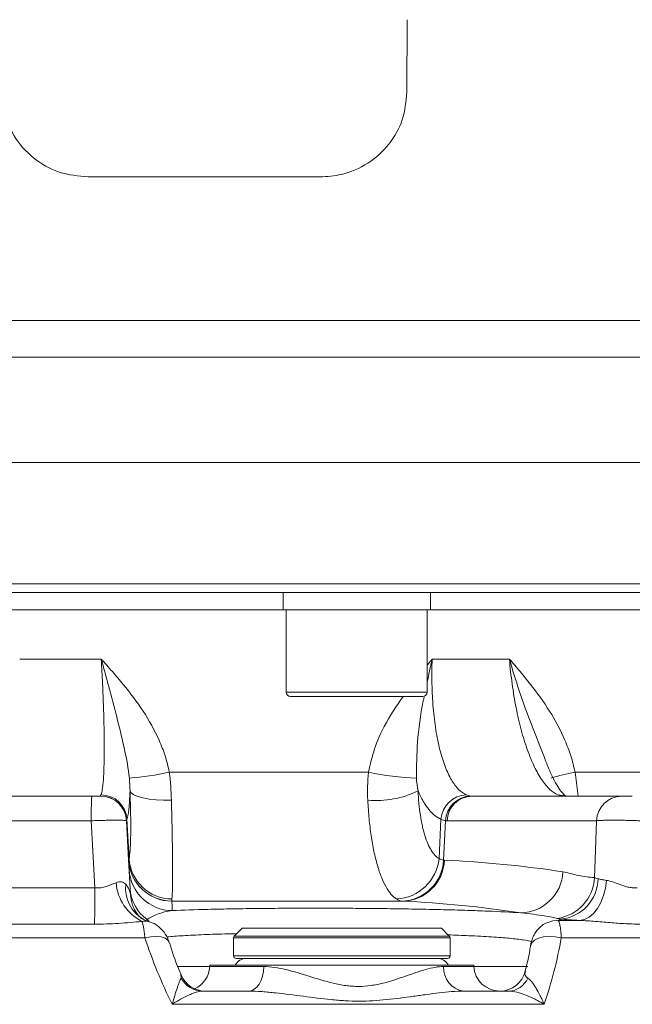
# Model space of a CAD drawing. Header units: millimetres. Extents: x 0 to 8410, y 0 to 5940.
# Tile 57 of 256: x 2147 to 2217, y 2356 to 2469. Entities that reach past the tile are written whole.
import ezdxf

# ---------------------------------------------------------------- set-up
doc = ezdxf.new("R2010")
doc.units = ezdxf.units.MM
doc.header["$LTSCALE"] = 10

msp = doc.modelspace()

# ---------------------------------------------------------------- linework, layer by layer
at = {"color": 7, "linetype": 'Continuous', "lineweight": 0}
for p, q in [((2191.253218, 2469.16512), (2191.225311, 2460.810456)), ((2320.173054, 2418.07476), (1996.448292, 2418.07476)), ((2158.705367, 2403.074759), (2013.205363, 2403.074759)), ((2304.205372, 2403.074759), (2158.705367, 2403.074759)), ((2176.932742, 2403.074759), (2176.932742, 2401.074755)), ((2193.932741, 2401.074755), (2193.932741, 2403.074759)), ((2140.477993, 2401.074755), (2176.932742, 2401.074755)), ((2176.932742, 2401.074755), (2193.932741, 2401.074755)), ((2177.297742, 2401.074755), (2177.297742, 2391.574758)), ((2193.56774, 2391.574758), (2193.56774, 2401.074755)), ((2193.932741, 2401.074755), (2226.318492, 2401.074755)), ((2193.067739, 2391.074765), (2177.797741, 2391.074765)), ((2137.543459, 2379.574764), (2154.841034, 2379.574764)), ((2198.741152, 2379.574764), (2215.996953, 2379.574764)), ((2159.295108, 2368.302185), (2159.335151, 2367.875818)), ((2172.205368, 2364.342708), (2171.293235, 2363.430578)), ((2172.205368, 2364.342708), (2183.705368, 2364.342708)), ((2183.705368, 2364.342708), (2195.205367, 2364.342708)), ((2196.1175, 2363.430578), (2195.205367, 2364.342708)), ((2171.205368, 2363.218445), (2171.205368, 2361.142706)), ((2196.205369, 2361.142706), (2196.205369, 2363.218445)), ((2171.505367, 2360.842708), (2183.705368, 2360.842708)), ((2183.705368, 2360.842708), (2195.905368, 2360.842708)), ((2168.469532, 2360.074762), (2168.461304, 2359.917748)), ((2198.941203, 2360.074762), (2168.469532, 2360.074762)), ((2198.949433, 2359.917748), (2198.941203, 2360.074762)), ((2167.643559, 2357.074756), (2172.941364, 2357.074756)), ((2197.770009, 2357.074756), (2202.974657, 2357.074756))]:
    msp.add_line(p, q, dxfattribs=at)
at = {"color": 8, "linetype": 'Continuous', "lineweight": 0}
for p, q in [((2131.454847, 2434.450764), (2325.641229, 2434.450764)), ((2325.0591, 2430.222172), (1992.150291, 2430.222172)), ((2012.205361, 2404.074761), (2158.705367, 2404.074761)), ((2158.705367, 2404.074761), (2305.205374, 2404.074761)), ((2146.516154, 2395.388904), (2155.934381, 2395.388904)), ((2194.135411, 2395.388904), (2203.057161, 2395.388904)), ((2177.297742, 2391.574758), (2193.56774, 2391.574758)), ((2163.781438, 2382.34033), (2186.798074, 2382.34033)), ((2210.628128, 2382.34033), (2211.00708, 2379.574764)), ((2210.628128, 2382.34033), (2230.694002, 2382.34033)), ((2209.270178, 2379.583213), (2209.474529, 2379.575196)), ((2154.784602, 2376.731771), (2137.234428, 2376.731771)), ((2159.138053, 2372.372899), (2158.900906, 2376.906398)), ((2194.928984, 2372.372899), (2195.15363, 2376.906398)), ((2195.457014, 2372.204828), (2195.686134, 2376.74171)), ((2213.110021, 2376.731771), (2195.854223, 2376.731771)), ((2136.773265, 2368.988443), (2155.198486, 2368.988443)), ((2190.721593, 2367.457602), (2164.082918, 2367.457602)), ((2161.230811, 2365.333784), (2160.971985, 2365.192372)), ((2155.152843, 2364.799577), (2136.487811, 2364.799577)), ((2208.652734, 2365.233901), (2211.161948, 2365.233901)), ((2160.966937, 2363.235894), (1955.223157, 2363.235894)), ((2183.705368, 2363.218445), (2171.205368, 2363.218445)), ((2171.293235, 2363.430578), (2183.705368, 2363.430578)), ((2183.705368, 2363.430578), (2196.1175, 2363.430578)), ((2196.205369, 2363.218445), (2183.705368, 2363.218445)), ((2230.987205, 2363.235894), (2209.047219, 2363.235894)), ((2171.205368, 2361.142706), (2183.705368, 2361.142706)), ((2183.705368, 2361.142706), (2196.205369, 2361.142706)), ((2164.704427, 2359.917748), (2168.461304, 2359.917748)), ((2168.461304, 2359.917748), (2174.709337, 2359.917748)), ((2195.459909, 2359.917748), (2198.949433, 2359.917748)), ((2198.949433, 2359.917748), (2205.169811, 2359.917748)), ((2165.161627, 2358.583662), (2165.13336, 2358.954001)), ((2207.056879, 2355.556975), (2164.125393, 2355.556975))]:
    msp.add_line(p, q, dxfattribs=at)
at = {"color": 8, "linetype": 'Continuous', "lineweight": 0, "flags": 128}
for points in [[(2159.254705, 2380.19729), (2159.403018, 2379.958737), (2159.711175, 2379.736725), (2160.168988, 2379.538584), (2160.761325, 2379.370871), (2161.468605, 2379.239115), (2162.267448, 2379.147697), (2163.131448, 2379.099626), (2164.032043, 2379.096481)], [(2208.660717, 2379.723194), (2209.1902, 2379.667643), (2209.5245, 2379.574764)], [(2155.198486, 2368.988443), (2154.970327, 2373.257134), (2154.784602, 2376.731771)], [(2212.87247, 2370.177242), (2212.946429, 2372.217405), (2213.110021, 2376.731771)], [(2214.270997, 2369.858819), (2214.149791, 2368.957269), (2213.930714, 2368.098247), (2213.621097, 2367.310482), (2213.231309, 2366.62035), (2212.774398, 2366.050962), (2212.26565, 2365.621361), (2211.722105, 2365.345928), (2211.161948, 2365.233901)], [(2161.230811, 2365.333784), (2161.452517, 2365.124244), (2161.473428, 2365.10213)], [(2208.652734, 2365.233901), (2208.086113, 2365.190107), (2207.743524, 2365.108091)], [(2163.789648, 2362.674061), (2163.63359, 2362.939376), (2163.312878, 2363.174591), (2162.856957, 2363.327998), (2162.291799, 2363.390836), (2161.649598, 2363.359544), (2160.966937, 2363.235894)], [(2209.047219, 2363.235894), (2208.341966, 2363.359544), (2207.641872, 2363.390836), (2206.986825, 2363.327998), (2206.414132, 2363.174591), (2205.956421, 2362.939376), (2205.639763, 2362.63575), (2205.482199, 2362.280998), (2205.478544, 2362.261395)], [(2174.709337, 2359.917748), (2174.660106, 2359.355349), (2174.549141, 2358.81878), (2174.380428, 2358.327325), (2174.160027, 2357.898633), (2173.895854, 2357.548106), (2173.597399, 2357.288334), (2173.275379, 2357.128638), (2172.941364, 2357.074756)]]:
    msp.add_lwpolyline(points, dxfattribs=at)
at = {"color": 7, "linetype": 'Continuous', "lineweight": 0, "flags": 128}
msp.add_lwpolyline([(2158.854362, 2376.731771), (2159.09095, 2372.217405), (2159.297467, 2368.276823)], dxfattribs=at)
at = {"color": 7, "linetype": 'Continuous', "lineweight": 0}
for centre, radius, start, end in [((2177.797742, 2391.574759), 0.5, 180, 270), ((2193.067742, 2391.574759), 0.5, 270, 0), ((2155.858474, 2376.574759), 3, 3, 90), ((2171.505367, 2363.218444), 0.3, 135, 180), ((2195.905367, 2363.218444), 0.3, 0, 45), ((2171.505367, 2361.142708), 0.3, 180, 270), ((2172.705367, 2359.342708), 1.5, 90, 150.78856461), ((2194.705367, 2359.342708), 1.5, 29.21143539, 90), ((2195.905367, 2361.142708), 0.3, 270, 0), ((2165.465415, 2360.074759), 3, 294.34047775, 357), ((2201.945319, 2360.074759), 3, 183, 270), ((2167.938378, 2360.074774), 3.000019, 201.89847259, 269.99724393), ((2201.964071, 2360.074763), 3.000008, 270.00527809, 346.91167423)]:
    msp.add_arc(centre, radius, start, end, dxfattribs=at)
at = {"color": 8, "linetype": 'Continuous', "lineweight": 0}
for centre, radius, start, end in [((2157.357694, 2410.211385), 28.601751, 273.6508208, 282.97892693), ((2192.960039, 2409.92279), 28.262376, 257.40681668, 268.7010346), ((2217.234467, 2348.791992), 34.192612, 101.1401484, 105.96386091), ((2187.647332, 2389.99213), 10.936297, 265.05851104, 296.41094951), ((2191.857471, 2377.417957), 37.079219, 176.66536389, 181.06037317), ((2155.858826, 2376.584053), 2.999161, 3.0132688, 90.05373261), ((2155.895472, 2376.711453), 3.011749, 3.71123853, 89.86569877), ((2198.1995, 2376.669775), 3.055047, 91.870747, 175.55781615), ((2198.653029, 2376.614042), 2.969641, 91.01916025, 177.53602523), ((2198.792863, 2376.634985), 2.940234, 91.00774488, 178.1136035), ((2216.048663, 2376.634984), 2.940235, 91.0077005, 178.11357395), ((2164.082056, 2372.468491), 4.997407, 183.02432307, 269.93605836), ((2164.085017, 2372.457384), 4.999783, 183.0019586, 269.97594363), ((2164.141324, 2372.731352), 5.016095, 184.09788776, 269.37477334), ((2189.781173, 2372.88393), 5.173115, 272.45288251, 354.33072896), ((2190.495536, 2372.43697), 4.966906, 271.1626142, 357.32114793), ((2190.630812, 2372.376256), 4.919492, 271.05735591, 357.89484406), ((2164.140137, 2371.373505), 4.998101, 183.01804073, 269.96047976), ((2204.269888, 2371.071318), 4.963419, 271.13205147, 357.36427961), ((2207.913803, 2370.391103), 4.963277, 277.79777234, 357.53044103), ((2208.515001, 2370.142731), 4.780817, 275.33185332, 358.92843809), ((1997.225886, 2368.615089), 157.973041, 358.61600451, 0.13541306), ((2163.131, 2370.022293), 5.505006, 184.5112027, 243.06250877), ((2162.89608, 2368.940251), 4.152444, 173.63548366, 240.26642672), ((2164.007467, 2369.189367), 4.751352, 183.25556038, 234.23988674), ((2198.136746, 2359.732794), 2.683219, 176.0474788, 262.14435413), ((2167.670818, 2359.915255), 2.84063, 207.95427443, 269.45017524), ((2202.881105, 2359.586824), 2.51381, 272.13277443, 336.48055128)]:
    msp.add_arc(centre, radius, start, end, dxfattribs=at)
at = {"color": 7, "linetype": 'Continuous', "lineweight": 0}
for points, knots in [([(2342.739134, 2462.685394), (2343.448571, 2462.700124), (2345.588458, 2462.744554), (2348.567686, 2462.863004), (2351.868042, 2463.083691), (2354.528507, 2463.449894), (2355.911429, 2463.900117), (2356.510689, 2464.262051), (2356.819634, 2464.501276), (2357.091571, 2464.749467), (2357.330874, 2464.998856), (2357.484548, 2465.169732), (2357.82218, 2465.56965), (2358.283161, 2466.250312), (2358.671103, 2467.131595), (2358.903399, 2467.957524), (2359.019512, 2468.90245), (2358.984817, 2469.913992), (2358.691059, 2471.220146), (2358.045803, 2472.481445), (2357.047141, 2473.612544), (2356.346592, 2474.123739), (2355.542425, 2474.599822), (2354.680194, 2474.958437), (2353.745543, 2475.273262), (2352.618594, 2475.61334), (2351.203612, 2475.976069), (2349.645839, 2476.169288), (2348.214783, 2476.151775), (2346.835783, 2475.962513), (2345.581281, 2475.698069), (2344.290327, 2475.373759), (2342.905286, 2474.996756), (2341.293259, 2474.568286), (2339.399379, 2474.120569), (2337.046173, 2473.622455), (2334.150811, 2473.078828), (2330.748332, 2472.504966), (2327.088122, 2471.932396), (2323.414968, 2471.427018), (2319.824794, 2471.012592), (2316.328655, 2470.694784), (2312.790792, 2470.458745), (2309.022346, 2470.294584), (2304.842547, 2470.216469), (2300.183268, 2470.249146), (2294.93277, 2470.455652), (2289.938097, 2470.883592), (2285.656884, 2471.454494), (2282.505642, 2471.991623), (2279.705028, 2472.560501), (2276.879695, 2473.228067), (2273.665259, 2474.117791), (2270.288874, 2475.217176), (2267.01715, 2476.448011), (2264.112627, 2477.673586), (2261.530887, 2478.872447), (2259.333424, 2479.974345), (2257.323385, 2481.043476), (2255.184432, 2482.244148), (2252.591083, 2483.791604), (2249.473939, 2485.797803), (2246.04376, 2488.252839), (2242.714651, 2490.962122), (2239.868082, 2493.585404), (2237.686153, 2495.797459), (2236.10962, 2497.510497), (2234.613075, 2499.215345), (2232.813053, 2501.382063), (2230.390238, 2504.527855), (2227.571527, 2508.49287), (2224.55375, 2513.070406), (2220.502018, 2519.610713), (2215.622658, 2528.044274), (2210.506743, 2537.625945), (2205.971279, 2546.607729), (2201.909674, 2554.861944), (2197.829419, 2563.190893), (2193.781066, 2571.539533), (2189.900016, 2579.769911), (2186.356455, 2587.565258), (2183.165624, 2594.567764), (2180.312269, 2600.619184), (2178.108644, 2605.242515), (2176.457793, 2608.739637), (2175.096591, 2611.666891), (2173.533753, 2615.088737), (2171.703967, 2619.209076), (2170.004775, 2623.191223), (2168.58232, 2626.794919), (2167.47368, 2629.914096), (2166.484097, 2632.881876), (2165.520383, 2635.870698), (2164.739363, 2638.642947), (2164.120026, 2641.1314), (2163.689906, 2642.91221), (2163.380369, 2644.174252), (2163.166502, 2645.027606), (2162.972317, 2645.781944), (2162.788534, 2646.476564), (2162.576967, 2647.254295), (2162.287906, 2648.300595), (2161.899889, 2649.715558), (2161.457325, 2651.447756), (2161.089518, 2653.321379), (2160.864971, 2654.625841), (2160.752422, 2655.279669)], [0, 0, 0, 0, 0.0113170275, 0.0341357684, 0.0562509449, 0.0830062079, 0.108894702, 0.1148810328, 0.1195567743, 0.1229393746, 0.1241706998, 0.1251183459, 0.1258446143, 0.1282918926, 0.1300875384, 0.1321201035, 0.1337475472, 0.1360132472, 0.1394274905, 0.1440446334, 0.1469603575, 0.1514961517, 0.1580192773, 0.1665107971, 0.1768659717, 0.1880208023, 0.2025004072, 0.2145351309, 0.2243812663, 0.2323383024, 0.2398090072, 0.2471810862, 0.2557548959, 0.2651454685, 0.275884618, 0.2878599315, 0.3028276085, 0.3189410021, 0.3341501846, 0.3479789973, 0.3605552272, 0.3719824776, 0.382635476, 0.3938095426, 0.4056449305, 0.4181765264, 0.4316034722, 0.4459868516, 0.4549015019, 0.4623367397, 0.4683267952, 0.4745866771, 0.4820613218, 0.4907494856, 0.4982116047, 0.505118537, 0.511436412, 0.5168032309, 0.5211821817, 0.5263802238, 0.5330997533, 0.5413765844, 0.5512986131, 0.5614239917, 0.5699368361, 0.5767190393, 0.5816494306, 0.5850046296, 0.5913794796, 0.5998365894, 0.6105143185, 0.622478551, 0.6346970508, 0.6592271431, 0.6839761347, 0.702730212, 0.7217525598, 0.7408294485, 0.7597992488, 0.7785417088, 0.7961904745, 0.8117205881, 0.8251879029, 0.8367442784, 0.8428278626, 0.8487524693, 0.8564808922, 0.8659879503, 0.8769559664, 0.8844865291, 0.8926456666, 0.9016182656, 0.9105613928, 0.9220269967, 0.93259148, 0.9418809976, 0.9464565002, 0.9505623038, 0.9541923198, 0.95734671, 0.9604733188, 0.9649740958, 0.9720414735, 0.9806895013, 0.9903211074, 1, 1, 1, 1]), ([(2149.142054, 2652.712378), (2149.320136, 2651.74955), (2149.656095, 2649.933142), (2150.158918, 2647.575671), (2150.682575, 2645.702348), (2151.091526, 2644.236686), (2151.442957, 2642.933217), (2151.772975, 2641.633768), (2152.159302, 2640.074487), (2152.636825, 2638.131427), (2153.248215, 2635.684751), (2154.047242, 2632.763509), (2155.118931, 2629.399598), (2156.300326, 2625.87335), (2157.589468, 2622.230998), (2159.124785, 2618.374429), (2160.843027, 2614.358024), (2162.609574, 2610.385424), (2164.250104, 2606.793008), (2165.584578, 2603.918082), (2166.692051, 2601.555416), (2167.807294, 2599.192047), (2169.174607, 2596.309337), (2170.860834, 2592.759623), (2172.778364, 2588.698698), (2174.81961, 2584.293764), (2176.801284, 2579.960732), (2178.721169, 2575.751281), (2180.543854, 2571.779316), (2182.278708, 2568.056821), (2183.810494, 2564.812185), (2185.103496, 2562.100302), (2186.331279, 2559.544524), (2187.687461, 2556.741082), (2189.36038, 2553.308333), (2191.280896, 2549.392992), (2193.249401, 2545.404443), (2195.033156, 2541.828445), (2196.511193, 2538.89889), (2197.788275, 2536.395004), (2199.453225, 2533.164916), (2201.790969, 2528.714353), (2204.994278, 2522.813338), (2208.764704, 2516.146984), (2212.375685, 2510.083183), (2215.641435, 2504.927947), (2218.204946, 2501.109615), (2220.612841, 2497.746421), (2222.72246, 2494.980474), (2224.498114, 2492.782877), (2225.944004, 2491.080736), (2227.322622, 2489.520829), (2228.962721, 2487.740958), (2231.17815, 2485.473221), (2234.024664, 2482.778502), (2237.448466, 2479.851924), (2241.142331, 2477.060014), (2244.73685, 2474.656251), (2247.893623, 2472.750299), (2250.547656, 2471.269847), (2252.80075, 2470.089502), (2255.019545, 2468.986088), (2257.561242, 2467.791984), (2260.488332, 2466.509356), (2264.363741, 2464.936044), (2269.173316, 2463.190125), (2274.959892, 2461.433716), (2280.6657, 2460.132572), (2285.58833, 2459.342497), (2289.545547, 2458.895715), (2292.661521, 2458.644614), (2295.511128, 2458.486088), (2298.312747, 2458.389282), (2301.449979, 2458.3386), (2304.914807, 2458.336846), (2308.717875, 2458.399015), (2312.700387, 2458.546554), (2316.904089, 2458.80309), (2321.353788, 2459.206189), (2325.991592, 2459.766622), (2330.716269, 2460.45602), (2334.670487, 2461.093264), (2337.778966, 2461.637459), (2340.03224, 2462.076721), (2341.882947, 2462.477161), (2343.367382, 2462.829471), (2344.57669, 2463.139566), (2345.849323, 2463.484609), (2347.301844, 2463.879689), (2348.865844, 2464.254853), (2350.151704, 2464.407154), (2350.907618, 2464.241042), (2351.221665, 2463.976599), (2351.18645, 2463.882354), (2351.176842, 2463.856641)], [0, 0, 0, 0, 0.0151664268, 0.0286120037, 0.0374682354, 0.0450260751, 0.0522127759, 0.0592238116, 0.0671821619, 0.0777829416, 0.089676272, 0.102573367, 0.1157295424, 0.1279083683, 0.1392993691, 0.1504197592, 0.1615716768, 0.1727965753, 0.1827632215, 0.190462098, 0.1957888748, 0.2016224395, 0.2092854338, 0.2187508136, 0.2299040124, 0.2416017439, 0.2537021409, 0.2642141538, 0.274898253, 0.2851470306, 0.2938224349, 0.3008393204, 0.306924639, 0.3144030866, 0.323476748, 0.3347557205, 0.3462957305, 0.3561392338, 0.36421317, 0.3705574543, 0.3769311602, 0.391160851, 0.4080482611, 0.4274093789, 0.4490034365, 0.4611246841, 0.4730604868, 0.4833642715, 0.4920381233, 0.4991023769, 0.5045714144, 0.5088542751, 0.5148561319, 0.5229573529, 0.533040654, 0.5449483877, 0.5578992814, 0.5692064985, 0.5787163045, 0.5865017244, 0.5925851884, 0.5982265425, 0.6055998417, 0.6142357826, 0.6228003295, 0.6376626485, 0.6534516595, 0.6692944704, 0.6836641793, 0.6937442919, 0.7023019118, 0.7101076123, 0.7183042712, 0.72691658, 0.7382892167, 0.7503726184, 0.7634721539, 0.7782453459, 0.7948278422, 0.81336037, 0.8340237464, 0.8570181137, 0.8719665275, 0.8852771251, 0.8968221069, 0.9064697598, 0.9141002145, 0.921095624, 0.9328027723, 0.9460165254, 0.9608559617, 0.9775083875, 0.9938635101, 1, 1, 1, 1]), ([(2144.385147, 2469.10778), (2144.489271, 2470.218576), (2144.697538, 2472.440366), (2146.384942, 2475.40866), (2148.880669, 2477.657392), (2151.697843, 2478.887458), (2153.590709, 2479.01744), (2154.371905, 2479.071084)], [0, 0, 0, 0, 0.2124437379, 0.4249251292, 0.6368493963, 0.8501256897, 1, 1, 1, 1]), ([(2154.423347, 2451.016906), (2153.28825, 2451.127845), (2151.017884, 2451.349741), (2147.998192, 2453.082643), (2145.736683, 2455.630172), (2144.575578, 2458.40615), (2144.457234, 2460.213932), (2144.411858, 2460.907075)], [0, 0, 0, 0, 0.2176644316, 0.4353621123, 0.6520682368, 0.8665953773, 1, 1, 1, 1]), ([(2191.225311, 2460.810456), (2191.116731, 2459.72526), (2190.899601, 2457.555173), (2189.243159, 2454.669225), (2186.793265, 2452.459763), (2183.970008, 2451.21095), (2182.033192, 2451.074666), (2181.212338, 2451.016906)], [0, 0, 0, 0, 0.2077018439, 0.4153453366, 0.6250393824, 0.8410856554, 1, 1, 1, 1]), ([(2181.212338, 2451.016906), (2178.684389, 2451.016899), (2171.434616, 2451.01688), (2162.474796, 2451.016908), (2156.071232, 2451.016907), (2154.423347, 2451.016906)], [0, 0, 0, 0, 0.2844890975, 0.81587128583, 1, 1, 1, 1]), ([(2209.619566, 2379.543442), (2209.615757, 2379.544528), (2209.606509, 2379.547164), (2209.318964, 2379.776867), (2208.899661, 2380.273343), (2208.389119, 2381.067458), (2207.835938, 2382.13524), (2207.476251, 2383.043105), (2207.293871, 2383.50344)], [0, 0, 0, 0, 0.1168973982, 0.2838127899, 0.4541184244, 0.6326037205, 0.813710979, 1, 1, 1, 1]), ([(2154.841034, 2379.574759), (2154.974487, 2379.574759), (2155.107591, 2379.574759), (2155.352105, 2379.574759), (2155.465733, 2379.574759), (2155.653729, 2379.574759), (2155.729577, 2379.574759), (2155.831932, 2379.574759), (2155.858474, 2379.574759), (2155.858474, 2379.574759)], [0, 0, 0, 0, 0.25, 0.25, 0.5, 0.5, 0.75, 0.75, 1, 1, 1, 1]), ([(2215.996952, 2379.574759), (2216.032622, 2379.574759), (2216.094152, 2379.574759), (2216.257259, 2379.574759), (2216.360621, 2379.574759), (2216.591208, 2379.574759), (2216.71991, 2379.574759), (2216.983112, 2379.574759), (2217.116286, 2379.574759), (2217.244213, 2379.574759)], [0, 0, 0, 0, 0.25, 0.25, 0.5, 0.5, 0.75, 0.75, 1, 1, 1, 1]), ([(2160.830215, 2365.343693), (2160.79507, 2365.361092), (2160.578042, 2365.468531), (2160.298049, 2365.711429), (2159.943079, 2366.151878), (2159.662604, 2366.672447), (2159.440964, 2367.248209), (2159.377524, 2367.683685), (2159.349897, 2367.873329)], [0, 0, 0, 0, 0.058868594, 0.36352577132, 0.56857029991, 0.72970735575, 0.8822909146, 1, 1, 1, 1]), ([(2164.13669, 2366.375402), (2165.361852, 2366.429288), (2166.745706, 2366.475086), (2168.677859, 2366.522994), (2169.075425, 2366.532118), (2169.881157, 2366.549206), (2170.290377, 2366.5572), (2171.53675, 2366.579594), (2172.392553, 2366.592413), (2174.153573, 2366.614005), (2175.058786, 2366.622779), (2176.454889, 2366.632889), (2176.9265, 2366.635744), (2177.870169, 2366.640366), (2178.343761, 2366.642147), (2180.720361, 2366.648458), (2182.648938, 2366.645348), (2185.094843, 2366.630835), (2185.583684, 2366.627402), (2186.552969, 2366.619536), (2187.034601, 2366.615097), (2188.470604, 2366.600262), (2189.416114, 2366.588356), (2191.283533, 2366.560383), (2192.205444, 2366.544316), (2194.024754, 2366.507683), (2194.904447, 2366.487473), (2196.605367, 2366.443238), (2197.426732, 2366.419212), (2198.615107, 2366.380162), (2199.003935, 2366.366643), (2199.766773, 2366.33856), (2200.141588, 2366.323962), (2201.968522, 2366.248618), (2203.253631, 2366.182072), (2204.36795, 2366.108863)], [0, 0, 0, 0, 0.125, 0.125, 0.15625, 0.15625, 0.1875, 0.1875, 0.25, 0.25, 0.3125, 0.3125, 0.34375, 0.34375, 0.375, 0.375, 0.5, 0.5, 0.53125, 0.53125, 0.5625, 0.5625, 0.625, 0.625, 0.6875, 0.6875, 0.75, 0.75, 0.8125, 0.8125, 0.84375, 0.84375, 0.875, 0.875, 1, 1, 1, 1]), ([(2161.337753, 2365.145165), (2161.217519, 2365.17081), (2161.063425, 2365.203678), (2160.878035, 2365.321401), (2160.837298, 2365.347269)], [0, 0, 0, 0, 0.7802625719, 1, 1, 1, 1]), ([(2163.777408, 2362.669441), (2163.7437, 2362.779335), (2163.611378, 2363.210718), (2163.234715, 2363.851757), (2162.601668, 2364.520069), (2161.956006, 2364.95438), (2161.497836, 2365.061407), (2161.332816, 2365.099955)], [0, 0, 0, 0, 0.0949991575, 0.3729146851, 0.614882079, 0.8612916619, 1, 1, 1, 1]), ([(2207.748863, 2365.080792), (2207.589093, 2365.035389), (2207.198651, 2364.924433), (2206.68222, 2364.563183), (2206.224006, 2364.098803), (2205.893768, 2363.589075), (2205.661893, 2363.03518), (2205.535192, 2362.607267), (2205.493777, 2362.317863), (2205.484758, 2362.254839)], [0, 0, 0, 0, 0.1252956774, 0.3061954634, 0.4697620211, 0.6215378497, 0.7723802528, 0.9504305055, 1, 1, 1, 1]), ([(2165.144655, 2358.959738), (2165.041036, 2359.196997), (2164.50902, 2360.415172), (2164.112921, 2361.668222), (2163.79397, 2362.67722)], [0, 0, 0, 0, 0.1947666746, 1, 1, 1, 1]), ([(2205.485816, 2362.259823), (2205.448181, 2362.023726), (2205.29464, 2361.060497), (2205.060947, 2360.117529), (2204.884535, 2359.405692)], [0, 0, 0, 0, 0.2451104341, 1, 1, 1, 1])]:
    msp.add_open_spline(points, degree=3, knots=knots, dxfattribs=at)
at = {"color": 8, "linetype": 'Continuous', "lineweight": 0}
for points, knots in [([(2155.902532, 2379.723196), (2155.960934, 2379.852271), (2156.01274, 2380.062665), (2156.103567, 2380.639445), (2156.14265, 2381.006655), (2156.207029, 2381.901125), (2156.231528, 2382.416671), (2156.257077, 2383.28847), (2156.263716, 2383.595577), (2156.273175, 2384.243244), (2156.275997, 2384.58492), (2156.278491, 2385.654397), (2156.272261, 2386.414901), (2156.251457, 2387.624284), (2156.242602, 2388.038916), (2156.220992, 2388.891508), (2156.208173, 2389.331385), (2156.164119, 2390.673365), (2156.127684, 2391.588615), (2156.0413, 2393.458642), (2155.991352, 2394.413418), (2155.934381, 2395.388899)], [0, 0, 0, 0, 0.125, 0.125, 0.25, 0.25, 0.375, 0.375, 0.4375, 0.4375, 0.5, 0.5, 0.625, 0.625, 0.6875, 0.6875, 0.75, 0.75, 0.875, 0.875, 1, 1, 1, 1]), ([(2159.178932, 2381.667671), (2159.066313, 2382.75708), (2158.861714, 2383.845874), (2158.385852, 2386.047863), (2158.112427, 2387.161799), (2157.532908, 2389.442982), (2157.22465, 2390.614377), (2156.751099, 2392.387831), (2156.590978, 2392.98266), (2156.266189, 2394.180007), (2156.101081, 2394.784012), (2155.934381, 2395.388899)], [0, 0, 0, 0, 0.25, 0.25, 0.5, 0.5, 0.75, 0.75, 0.875, 0.875, 1, 1, 1, 1]), ([(2163.781438, 2382.34033), (2163.658746, 2382.976075), (2163.496572, 2383.600622), (2163.102822, 2384.829981), (2162.870219, 2385.436399), (2162.092475, 2387.201126), (2161.465526, 2388.314584), (2160.061209, 2390.453512), (2159.281037, 2391.480949), (2158.055708, 2392.972229), (2157.638025, 2393.461355), (2156.792115, 2394.430351), (2156.364905, 2394.909056), (2155.934381, 2395.388899)], [0, 0, 0, 0, 0.125, 0.125, 0.25, 0.25, 0.5, 0.5, 0.75, 0.75, 0.875, 0.875, 1, 1, 1, 1]), ([(2194.135411, 2395.388904), (2194.133311, 2395.380341), (2193.91177, 2394.47693), (2193.738936, 2393.588241), (2193.56774, 2392.707977)], [0, 0, 0, 0, 0.0094792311, 1, 1, 1, 1]), ([(2193.56774, 2394.681442), (2193.750121, 2394.914263), (2193.936902, 2395.152701), (2194.130842, 2395.383467), (2194.135411, 2395.388904)], [0, 0, 0, 0, 0.97643709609, 1, 1, 1, 1]), ([(2194.135411, 2395.388899), (2194.117259, 2394.901395), (2194.106266, 2394.416209), (2194.098444, 2393.458818), (2194.101565, 2392.985405), (2194.131729, 2391.580779), (2194.179419, 2390.665062), (2194.293868, 2389.323673), (2194.339083, 2388.884242), (2194.442155, 2388.032322), (2194.500162, 2387.618015), (2194.693315, 2386.409567), (2194.847455, 2385.649643), (2195.118135, 2384.580975), (2195.214297, 2384.239619), (2195.416343, 2383.592503), (2195.5225, 2383.285653), (2195.856149, 2382.414576), (2196.098706, 2381.899447), (2196.625554, 2381.005689), (2196.90314, 2380.6388), (2197.482426, 2380.062458), (2197.784597, 2379.852208), (2198.099769, 2379.723196)], [0, 0, 0, 0, 0.0625, 0.0625, 0.125, 0.125, 0.25, 0.25, 0.3125, 0.3125, 0.375, 0.375, 0.5, 0.5, 0.5625, 0.5625, 0.625, 0.625, 0.75, 0.75, 0.875, 0.875, 1, 1, 1, 1]), ([(2208.660717, 2379.723196), (2208.34372, 2379.852271), (2208.030156, 2380.062665), (2207.409499, 2380.639445), (2207.101847, 2381.006655), (2206.495467, 2381.901125), (2206.204467, 2382.416671), (2205.785436, 2383.28847), (2205.648688, 2383.595577), (2205.381111, 2384.243244), (2205.249886, 2384.58492), (2204.868053, 2385.654397), (2204.633027, 2386.414901), (2204.308639, 2387.624284), (2204.205229, 2388.038916), (2204.007974, 2388.891508), (2203.913759, 2389.331385), (2203.648692, 2390.673365), (2203.496792, 2391.588615), (2203.240646, 2393.458642), (2203.136398, 2394.413418), (2203.05716, 2395.388899)], [0, 0, 0, 0, 0.125, 0.125, 0.25, 0.25, 0.375, 0.375, 0.4375, 0.4375, 0.5, 0.5, 0.625, 0.625, 0.6875, 0.6875, 0.75, 0.75, 0.875, 0.875, 1, 1, 1, 1]), ([(2210.628129, 2382.34033), (2210.49968, 2382.976075), (2210.335612, 2383.600622), (2209.944529, 2384.829981), (2209.71653, 2385.436399), (2208.960175, 2387.201126), (2208.357484, 2388.314584), (2207.011809, 2390.453512), (2206.26615, 2391.480949), (2205.093267, 2392.972229), (2204.69319, 2393.461355), (2203.881807, 2394.430351), (2203.471481, 2394.909056), (2203.05716, 2395.388899)], [0, 0, 0, 0, 0.125, 0.125, 0.25, 0.25, 0.5, 0.5, 0.75, 0.75, 0.875, 0.875, 1, 1, 1, 1]), ([(2207.289341, 2383.502025), (2207.270885, 2383.554929), (2206.898035, 2384.623727), (2206.018683, 2386.741524), (2204.542674, 2390.592763), (2203.580447, 2393.545489), (2203.059592, 2395.380341), (2203.057161, 2395.388904)], [0, 0, 0, 0, 0.0141552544, 0.2859681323, 0.5575988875, 0.9979353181, 1, 1, 1, 1]), ([(2186.798074, 2382.34033), (2187.001221, 2383.24369), (2187.412759, 2385.073731), (2188.715852, 2388.054827), (2190.008697, 2389.951771), (2190.774063, 2391.074765)], [0, 0, 0, 0, 0.2845548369, 0.5764552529, 1, 1, 1, 1]), ([(2193.204093, 2390.987951), (2193.17414, 2390.847563), (2192.790183, 2389.047947), (2192.370929, 2385.930424), (2192.335999, 2383.043602), (2192.319351, 2381.667677)], [0, 0, 0, 0, 0.0424053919, 0.5435885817, 1, 1, 1, 1]), ([(2159.254705, 2380.197283), (2159.238479, 2379.762787), (2159.218752, 2379.364145), (2159.183725, 2378.821842), (2159.17117, 2378.650982), (2159.144571, 2378.332121), (2159.130495, 2378.183592), (2159.056291, 2377.494563), (2158.984854, 2377.112721), (2158.900906, 2376.906398)], [0, 0, 0, 0, 0.25, 0.25, 0.375, 0.375, 0.5, 0.5, 1, 1, 1, 1]), ([(2159.138053, 2372.372897), (2159.190375, 2372.557033), (2159.23274, 2372.876158), (2159.273384, 2373.442028), (2159.280905, 2373.564165), (2159.294472, 2373.822244), (2159.300542, 2373.958411), (2159.316656, 2374.387868), (2159.324612, 2374.702019), (2159.33235, 2375.215175), (2159.334228, 2375.39324), (2159.336546, 2375.763734), (2159.336979, 2375.956294), (2159.336095, 2376.546449), (2159.332633, 2376.959356), (2159.320086, 2377.823289), (2159.311001, 2378.274313), (2159.286995, 2379.21591), (2159.272198, 2379.701147), (2159.254705, 2380.197283)], [0, 0, 0, 0, 0.25, 0.25, 0.3125, 0.3125, 0.375, 0.375, 0.5, 0.5, 0.5625, 0.5625, 0.625, 0.625, 0.75, 0.75, 0.875, 0.875, 1, 1, 1, 1]), ([(2192.511866, 2380.197283), (2192.532404, 2379.700882), (2192.564994, 2379.213747), (2192.652734, 2378.275136), (2192.707635, 2377.824658), (2192.838923, 2376.96037), (2192.915308, 2376.546559), (2193.046518, 2375.95423), (2193.093036, 2375.761721), (2193.190154, 2375.392307), (2193.240925, 2375.214593), (2193.399752, 2374.702038), (2193.514288, 2374.387685), (2193.760765, 2373.813991), (2193.893804, 2373.553205), (2194.308733, 2372.876218), (2194.607543, 2372.55713), (2194.928983, 2372.372897)], [0, 0, 0, 0, 0.125, 0.125, 0.25, 0.25, 0.375, 0.375, 0.4375, 0.4375, 0.5, 0.5, 0.625, 0.625, 0.75, 0.75, 1, 1, 1, 1]), ([(2195.153629, 2376.906398), (2194.658602, 2377.112721), (2194.190033, 2377.494563), (2193.636237, 2378.183592), (2193.527094, 2378.332121), (2193.312095, 2378.650982), (2193.205943, 2378.821842), (2192.894732, 2379.364145), (2192.698073, 2379.762787), (2192.511866, 2380.197283)], [0, 0, 0, 0, 0.5, 0.5, 0.625, 0.625, 0.75, 0.75, 1, 1, 1, 1]), ([(2164.032043, 2379.096477), (2164.051839, 2378.375272), (2164.069788, 2377.669974), (2164.10172, 2376.301309), (2164.115529, 2375.645659), (2164.138921, 2374.389662), (2164.148504, 2373.789319), (2164.159565, 2372.931189), (2164.162706, 2372.651183), (2164.167772, 2372.112321), (2164.169704, 2371.853303), (2164.173715, 2371.106768), (2164.174018, 2370.649627), (2164.170833, 2370.024573), (2164.169163, 2369.826366), (2164.164563, 2369.450662), (2164.161621, 2369.272826), (2164.143916, 2368.448785), (2164.120264, 2367.983771), (2164.086588, 2367.715551)], [0, 0, 0, 0, 0.125, 0.125, 0.25, 0.25, 0.375, 0.375, 0.4375, 0.4375, 0.5, 0.5, 0.625, 0.625, 0.6875, 0.6875, 0.75, 0.75, 1, 1, 1, 1]), ([(2190.002569, 2367.715551), (2189.575809, 2367.983913), (2189.177786, 2368.44887), (2188.622339, 2369.434726), (2188.443746, 2369.814385), (2188.111649, 2370.649358), (2187.956678, 2371.106788), (2187.740634, 2371.852449), (2187.671364, 2372.110957), (2187.538404, 2372.648253), (2187.474479, 2372.92821), (2187.293376, 2373.789475), (2187.186814, 2374.391121), (2187.001053, 2375.647627), (2186.921854, 2376.302488), (2186.824076, 2377.325755), (2186.794959, 2377.674462), (2186.744445, 2378.379127), (2186.722973, 2378.735683), (2186.705297, 2379.096477)], [0, 0, 0, 0, 0.25, 0.25, 0.375, 0.375, 0.5, 0.5, 0.5625, 0.5625, 0.625, 0.625, 0.75, 0.75, 0.875, 0.875, 0.9375, 0.9375, 1, 1, 1, 1]), ([(2158.854362, 2376.731767), (2158.853805, 2376.742409), (2158.826849, 2376.751834), (2158.722279, 2376.768351), (2158.643358, 2376.7755), (2158.438003, 2376.786942), (2158.312484, 2376.79126), (2158.016028, 2376.797106), (2157.843796, 2376.798599), (2157.467977, 2376.79861), (2157.262954, 2376.797174), (2156.817653, 2376.791333), (2156.581952, 2376.786973), (2156.093582, 2376.775621), (2155.837461, 2376.768541), (2155.315047, 2376.751886), (2155.051174, 2376.742409), (2154.784602, 2376.731767)], [0, 0, 0, 0, 0.125, 0.125, 0.25, 0.25, 0.375, 0.375, 0.5, 0.5, 0.625, 0.625, 0.75, 0.75, 0.875, 0.875, 1, 1, 1, 1]), ([(2218.099067, 2376.731767), (2217.843383, 2376.742409), (2217.584484, 2376.751834), (2217.060516, 2376.768351), (2216.792463, 2376.775499), (2216.266538, 2376.786942), (2216.009199, 2376.79126), (2215.505702, 2376.797105), (2215.258773, 2376.798599), (2214.79781, 2376.79861), (2214.580886, 2376.797174), (2214.174964, 2376.791333), (2213.990496, 2376.786973), (2213.663838, 2376.775621), (2213.519519, 2376.768541), (2213.278183, 2376.751886), (2213.181808, 2376.742409), (2213.110023, 2376.731767)], [0, 0, 0, 0, 0.125, 0.125, 0.25, 0.25, 0.375, 0.375, 0.5, 0.5, 0.625, 0.625, 0.75, 0.75, 0.875, 0.875, 1, 1, 1, 1]), ([(2209.228058, 2370.843074), (2209.53242, 2370.796531), (2209.834881, 2370.721453), (2210.43947, 2370.566334), (2210.741628, 2370.486712), (2211.347783, 2370.355085), (2211.651794, 2370.303357), (2212.261397, 2370.227828), (2212.567005, 2370.203739), (2212.872472, 2370.177237)], [0, 0, 0, 0, 0.25, 0.25, 0.5, 0.5, 0.75, 0.75, 1, 1, 1, 1]), ([(2213.294982, 2370.053318), (2213.421267, 2370.015345), (2213.565883, 2369.980099), (2213.891434, 2369.915067), (2214.074648, 2369.885011), (2214.270998, 2369.858821)], [0, 0, 0, 0, 0.5, 0.5, 1, 1, 1, 1]), ([(2155.198486, 2368.988443), (2155.427629, 2368.973314), (2155.653212, 2368.982019), (2156.097772, 2369.040943), (2156.317275, 2369.091701), (2156.938328, 2369.277957), (2157.303799, 2369.443636), (2157.643048, 2369.589296)], [0, 0, 0, 0, 0.25, 0.25, 0.5, 0.5, 1, 1, 1, 1]), ([(2157.643048, 2369.589296), (2157.754786, 2369.637271), (2157.864286, 2369.669708), (2158.078051, 2369.701741), (2158.182675, 2369.700852), (2158.37699, 2369.665233), (2158.467389, 2369.630532), (2158.62976, 2369.534757), (2158.702899, 2369.473502), (2158.769229, 2369.400568)], [0, 0, 0, 0, 0.25, 0.25, 0.5, 0.5, 0.75, 0.75, 1, 1, 1, 1]), ([(2158.769229, 2369.400568), (2158.927462, 2369.226581), (2159.045197, 2369.023551), (2159.177403, 2368.725777), (2159.213847, 2368.627179), (2159.269222, 2368.445792), (2159.287982, 2368.363708), (2159.295108, 2368.302187)], [0, 0, 0, 0, 0.5, 0.5, 0.75, 0.75, 1, 1, 1, 1]), ([(2214.270998, 2369.858821), (2214.527706, 2369.824581), (2214.792236, 2369.744158), (2215.345918, 2369.550395), (2215.636797, 2369.435199), (2216.081751, 2369.276679), (2216.232299, 2369.225871), (2216.53992, 2369.133961), (2216.698482, 2369.092566), (2217.016574, 2369.027615), (2217.175555, 2369.004064), (2217.493816, 2368.978993), (2217.654106, 2368.977655), (2217.810673, 2368.988443)], [0, 0, 0, 0, 0.25, 0.25, 0.5, 0.5, 0.625, 0.625, 0.75, 0.75, 0.875, 0.875, 1, 1, 1, 1]), ([(2164.13669, 2366.375402), (2163.820788, 2366.347188), (2163.518159, 2366.288751), (2162.947405, 2366.14017), (2162.679305, 2366.049726), (2161.937953, 2365.756853), (2161.529502, 2365.533654), (2161.230811, 2365.333784)], [0, 0, 0, 0, 0.25, 0.25, 0.5, 0.5, 1, 1, 1, 1]), ([(2208.587206, 2365.473714), (2208.431384, 2365.518599), (2208.226984, 2365.56231), (2207.717087, 2365.658477), (2207.410601, 2365.711053), (2206.700357, 2365.824423), (2206.297113, 2365.885174), (2205.399273, 2366.004358), (2204.904653, 2366.06296), (2204.36795, 2366.108863)], [0, 0, 0, 0, 0.25, 0.25, 0.5, 0.5, 0.75, 0.75, 1, 1, 1, 1]), ([(2211.161948, 2365.233901), (2210.94175, 2365.245178), (2210.727373, 2365.25693), (2210.319287, 2365.280899), (2210.125514, 2365.293107), (2209.574188, 2365.330374), (2209.246372, 2365.356069), (2208.959256, 2365.382605)], [0, 0, 0, 0, 0.25, 0.25, 0.5, 0.5, 1, 1, 1, 1]), ([(2160.637132, 2365.114579), (2160.19818, 2365.076398), (2159.751726, 2365.035623), (2158.85013, 2364.959383), (2158.394267, 2364.923773), (2157.012303, 2364.83422), (2156.085166, 2364.799572), (2155.152843, 2364.799572)], [0, 0, 0, 0, 0.25, 0.25, 0.5, 0.5, 1, 1, 1, 1]), ([(2161.337746, 2365.117389), (2161.300405, 2365.13147), (2161.130384, 2365.195583), (2160.853335, 2365.150082), (2160.637132, 2365.114573)], [0, 0, 0, 0, 0.2196202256, 1, 1, 1, 1]), ([(2160.966937, 2363.235899), (2160.946417, 2363.469051), (2160.923624, 2363.68453), (2160.873947, 2364.081839), (2160.846743, 2364.265358), (2160.789861, 2364.587384), (2160.760399, 2364.725421), (2160.699668, 2364.956191), (2160.668187, 2365.048897), (2160.637132, 2365.114579)], [0, 0, 0, 0, 0.25, 0.25, 0.5, 0.5, 0.75, 0.75, 1, 1, 1, 1]), ([(2208.652734, 2365.233901), (2208.698034, 2365.216755), (2208.740793, 2365.158544), (2208.821563, 2364.963538), (2208.859851, 2364.824002), (2208.927496, 2364.479452), (2208.957533, 2364.2731), (2209.009549, 2363.793032), (2209.030707, 2363.52739), (2209.047218, 2363.235899)], [0, 0, 0, 0, 0.25, 0.25, 0.5, 0.5, 0.75, 0.75, 1, 1, 1, 1]), ([(2218.57995, 2364.799572), (2217.976654, 2364.799572), (2217.36682, 2364.814959), (2216.133294, 2364.872561), (2215.509962, 2364.914855), (2214.263377, 2365.012842), (2213.635134, 2365.069114), (2212.387782, 2365.170995), (2211.770455, 2365.217775), (2211.161948, 2365.233901)], [0, 0, 0, 0, 0.25, 0.25, 0.5, 0.5, 0.75, 0.75, 1, 1, 1, 1]), ([(2171.567964, 2363.70531), (2171.238917, 2363.698882), (2169.84387, 2363.671628), (2167.700057, 2363.596719), (2165.369575, 2363.480588), (2163.966248, 2363.38805), (2163.517951, 2363.332094), (2163.483223, 2363.32776)], [0, 0, 0, 0, 0.0910859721, 0.3861740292, 0.6898369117, 0.9759722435, 1, 1, 1, 1]), ([(2205.60906, 2362.790573), (2205.605125, 2362.792953), (2205.492242, 2362.861255), (2204.687529, 2362.991563), (2203.191489, 2363.172248), (2201.040387, 2363.335413), (2198.6483, 2363.469377), (2196.792264, 2363.537508), (2195.980782, 2363.567296)], [0, 0, 0, 0, 0.0073818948, 0.2118118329, 0.4221579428, 0.6264617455, 0.836684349, 1, 1, 1, 1]), ([(2174.709337, 2359.917751), (2175.112801, 2359.917751), (2175.525957, 2359.88128), (2176.372809, 2359.756521), (2176.806418, 2359.667818), (2178.110003, 2359.354879), (2178.993089, 2359.082368), (2180.811885, 2358.517844), (2181.75415, 2358.221331), (2183.188813, 2357.881329), (2183.672142, 2357.785579), (2184.408721, 2357.685877), (2184.657514, 2357.659919), (2185.151914, 2357.625784), (2185.397322, 2357.617525), (2186.12825, 2357.619346), (2186.608447, 2357.656465), (2187.318992, 2357.757212), (2187.554223, 2357.798186), (2188.021643, 2357.892468), (2188.254203, 2357.945899), (2189.393502, 2358.232668), (2190.245783, 2358.523824), (2191.470279, 2358.945457), (2191.869081, 2359.084198), (2192.650704, 2359.34437), (2193.034333, 2359.466002), (2194.139802, 2359.776527), (2194.824318, 2359.917751), (2195.459909, 2359.917751)], [0, 0, 0, 0, 0.0625, 0.0625, 0.125, 0.125, 0.25, 0.25, 0.375, 0.375, 0.4375, 0.4375, 0.46875, 0.46875, 0.5, 0.5, 0.5625, 0.5625, 0.59375, 0.59375, 0.625, 0.625, 0.75, 0.75, 0.8125, 0.8125, 0.875, 0.875, 1, 1, 1, 1]), ([(2165.161626, 2358.583665), (2165.099728, 2358.480616), (2165.026018, 2358.313269), (2164.90525, 2358.005692), (2164.863175, 2357.893063), (2164.777417, 2357.654546), (2164.733535, 2357.528157), (2164.599281, 2357.130041), (2164.506071, 2356.838629), (2164.364892, 2356.377688), (2164.317471, 2356.219641), (2164.221934, 2355.894846), (2164.173404, 2355.726624), (2164.125393, 2355.556976)], [0, 0, 0, 0, 0.25, 0.25, 0.375, 0.375, 0.5, 0.5, 0.75, 0.75, 0.875, 0.875, 1, 1, 1, 1]), ([(2204.940728, 2359.395977), (2204.906627, 2359.322137), (2204.791776, 2359.073446), (2204.914265, 2358.795396), (2205.135182, 2358.623309), (2205.186079, 2358.583662)], [0, 0, 0, 0, 0.245285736, 0.8261223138, 1, 1, 1, 1]), ([(2205.186078, 2358.583665), (2205.34262, 2358.480616), (2205.502688, 2358.313269), (2205.745721, 2358.005692), (2205.827235, 2357.893063), (2205.988318, 2357.654546), (2206.068281, 2357.528157), (2206.30659, 2357.130041), (2206.463719, 2356.838629), (2206.691285, 2356.377688), (2206.766007, 2356.219641), (2206.913189, 2355.894846), (2206.98626, 2355.726624), (2207.056878, 2355.556976)], [0, 0, 0, 0, 0.25, 0.25, 0.375, 0.375, 0.5, 0.5, 0.75, 0.75, 0.875, 0.875, 1, 1, 1, 1]), ([(2167.643559, 2357.074759), (2167.419165, 2357.074759), (2167.160474, 2357.023723), (2166.742325, 2356.900306), (2166.597613, 2356.850835), (2166.304345, 2356.739393), (2166.155081, 2356.677213), (2165.700414, 2356.473376), (2165.387403, 2356.313977), (2164.916929, 2356.049818), (2164.759468, 2355.957341), (2164.443309, 2355.763691), (2164.283225, 2355.661587), (2164.125393, 2355.556976)], [0, 0, 0, 0, 0.25, 0.25, 0.375, 0.375, 0.5, 0.5, 0.75, 0.75, 0.875, 0.875, 1, 1, 1, 1]), ([(2197.770008, 2357.074759), (2196.861622, 2357.074759), (2195.920425, 2356.991671), (2194.465389, 2356.82344), (2193.972615, 2356.759209), (2192.980114, 2356.62398), (2192.479516, 2356.552839), (2190.964125, 2356.340503), (2189.935948, 2356.199761), (2187.836263, 2355.99008), (2186.772925, 2355.925167), (2185.164761, 2355.924818), (2184.624932, 2355.94033), (2183.546679, 2355.998947), (2183.008431, 2356.041818), (2181.395195, 2356.198458), (2180.318707, 2356.339963), (2178.184692, 2356.623518), (2177.125725, 2356.766495), (2175.545258, 2356.934775), (2175.018695, 2356.983233), (2173.973134, 2357.05315), (2173.454863, 2357.074759), (2172.941364, 2357.074759)], [0, 0, 0, 0, 0.125, 0.125, 0.1875, 0.1875, 0.25, 0.25, 0.375, 0.375, 0.5, 0.5, 0.5625, 0.5625, 0.625, 0.625, 0.75, 0.75, 0.875, 0.875, 0.9375, 0.9375, 1, 1, 1, 1]), ([(2202.974657, 2357.074759), (2203.275507, 2357.074759), (2203.600214, 2357.023723), (2204.108134, 2356.900306), (2204.281102, 2356.850835), (2204.627082, 2356.739393), (2204.800953, 2356.677213), (2205.324816, 2356.473376), (2205.677868, 2356.313977), (2206.198975, 2356.049818), (2206.371798, 2355.957341), (2206.715711, 2355.763691), (2206.888282, 2355.661587), (2207.056878, 2355.556976)], [0, 0, 0, 0, 0.25, 0.25, 0.375, 0.375, 0.5, 0.5, 0.75, 0.75, 0.875, 0.875, 1, 1, 1, 1])]:
    msp.add_open_spline(points, degree=3, knots=knots, dxfattribs=at)
for points in [[(2159.254705, 2380.197283), (2159.25272, 2380.663753), (2159.232092, 2381.153435), (2159.178932, 2381.667671)], [(2163.781438, 2382.34033), (2163.927856, 2381.244209), (2164.002793, 2380.162167), (2164.032043, 2379.096477)], [(2186.705297, 2379.096477), (2186.653087, 2380.162167), (2186.675872, 2381.244209), (2186.798074, 2382.34033)], [(2192.319352, 2381.667671), (2192.346533, 2381.153435), (2192.415438, 2380.663753), (2192.511866, 2380.197283)], [(2155.856014, 2379.583215), (2155.852828, 2379.60123), (2155.868464, 2379.647903), (2155.902532, 2379.723196)], [(2198.099769, 2379.723196), (2198.283706, 2379.647903), (2198.450644, 2379.60123), (2198.600211, 2379.583215)], [(2198.600211, 2379.583215), (2198.647003, 2379.577579), (2198.693995, 2379.574759), (2198.741152, 2379.574759)], [(2209.270179, 2379.583215), (2209.048661, 2379.60123), (2208.845629, 2379.647903), (2208.660717, 2379.723196)], [(2158.900906, 2376.906398), (2158.8686, 2376.817892), (2158.852729, 2376.762926), (2158.853841, 2376.741715)], [(2195.686136, 2376.741715), (2195.523893, 2376.762926), (2195.346218, 2376.817892), (2195.153629, 2376.906398)], [(2195.854222, 2376.731767), (2195.798019, 2376.731767), (2195.741976, 2376.735084), (2195.686136, 2376.741715)], [(2194.928983, 2372.372897), (2195.11984, 2372.282379), (2195.296043, 2372.226406), (2195.457015, 2372.204828)], [(2195.457015, 2372.204828), (2195.4869, 2372.200003), (2195.516896, 2372.19691), (2195.546982, 2372.195552)], [(2195.546982, 2372.195552), (2200.12165, 2371.989043), (2204.682011, 2371.538255), (2209.228058, 2370.843074)], [(2212.872472, 2370.177237), (2212.967958, 2370.134287), (2213.110504, 2370.108791), (2213.294982, 2370.053318)], [(2164.086588, 2367.715551), (2164.070083, 2367.584085), (2164.066443, 2367.502518), (2164.076479, 2367.471086)], [(2190.596314, 2367.471086), (2190.409804, 2367.502518), (2190.211632, 2367.584085), (2190.002569, 2367.715551)], [(2164.076479, 2367.471086), (2164.078719, 2367.464068), (2164.080867, 2367.45957), (2164.082918, 2367.457594)], [(2164.082918, 2367.457594), (2164.090941, 2367.279378), (2164.108945, 2366.918673), (2164.13669, 2366.375402)], [(2190.721592, 2367.457594), (2190.679728, 2367.45957), (2190.637959, 2367.464068), (2190.596314, 2367.471086)], [(2204.36795, 2366.108863), (2199.833746, 2366.802118), (2195.284657, 2367.251676), (2190.721592, 2367.457594)], [(2208.959256, 2365.382605), (2208.805403, 2365.420466), (2208.68955, 2365.444233), (2208.587206, 2365.473714)], [(2208.959256, 2365.382605), (2208.921812, 2365.333138), (2208.820507, 2365.283552), (2208.652734, 2365.233901)], [(2164.125393, 2355.556976), (2162.873455, 2358.064141), (2161.835636, 2360.627402), (2160.966937, 2363.235899)], [(2209.047218, 2363.235899), (2208.573937, 2360.627402), (2207.92614, 2358.064141), (2207.056878, 2355.556976)]]:
    msp.add_open_spline(points, degree=3, dxfattribs=at)
at = {"color": 7, "linetype": 'Continuous', "lineweight": 0}
msp.add_open_spline([(2159.295108, 2368.302187), (2159.296337, 2368.291571), (2159.297113, 2368.283587), (2159.297467, 2368.276818)], degree=3, dxfattribs=at)

doc.saveas('drawing.dxf')
